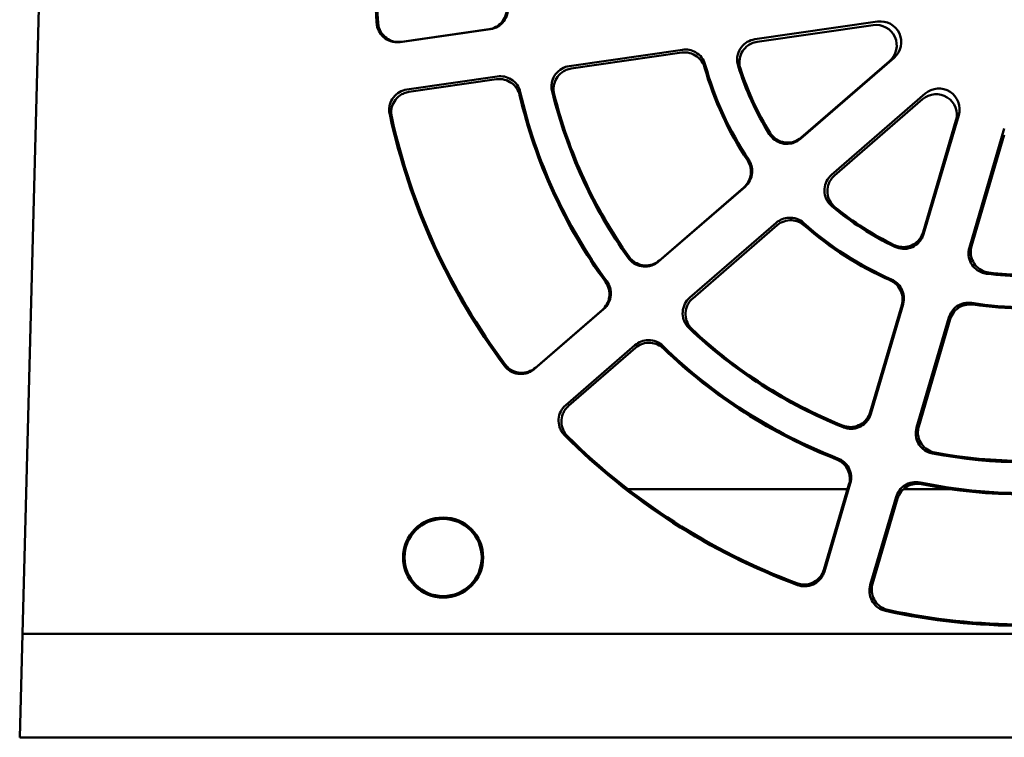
# Model space of a CAD drawing. Header units: inches. Extents: x 2.2 to 39.6, y -5.4 to 27.4.
# Tile 1 of 62: x 13.3 to 15.7, y -5.4 to -3.7. Entities that reach past the tile are written whole.
import ezdxf

# ---------------------------------------------------------------- set-up
doc = ezdxf.new("R2010")
doc.units = ezdxf.units.IN
doc.header["$MEASUREMENT"] = 0
doc.layers.add('Visible Edges(ANSI)', color=7, linetype='Continuous', lineweight=50)

msp = doc.modelspace()

# ---------------------------------------------------------------- linework, layer by layer
at = {"layer": 'Visible Edges(ANSI)'}
for p, q in [((13.2956, -5.1927), (13.3853, -1.7677)), ((15.3636, -3.7113), (15.0669, -3.7541)), ((14.2092, -3.7607), (14.4272, -3.7294)), ((14.2125, -3.7601), (14.4239, -3.7298)), ((15.3528, -3.7196), (15.0723, -3.7601)), ((14.8915, -3.7793), (14.618, -3.8187)), ((14.89, -3.7863), (14.623, -3.8248)), ((15.1768, -3.9949), (15.4035, -3.7986)), ((15.179, -3.9919), (15.3927, -3.8069)), ((14.4438, -3.8438), (14.2255, -3.8753)), ((14.442, -3.8509), (14.2303, -3.8814)), ((15.4789, -3.8855), (15.2522, -4.082)), ((15.4724, -3.899), (15.2595, -4.0836)), ((15.4738, -4.2208), (15.5532, -3.9508)), ((15.475, -4.2252), (15.5597, -3.9373)), ((15.67, -3.9697), (15.5855, -4.2577)), ((15.67, -3.9851), (15.5909, -4.2549)), ((14.8339, -4.2918), (15.043, -4.1107)), ((14.836, -4.2888), (15.04, -4.1123)), ((15.1186, -4.1978), (14.9094, -4.379)), ((15.1205, -4.2041), (14.9165, -4.3809)), ((15.3458, -4.6561), (15.422, -4.3971)), ((15.3471, -4.6605), (15.4252, -4.3947)), ((14.5339, -4.5516), (14.7012, -4.4067)), ((14.536, -4.5486), (14.6981, -4.4083)), ((15.5358, -4.4272), (15.4577, -4.693)), ((15.5392, -4.4312), (15.4632, -4.6904)), ((14.7768, -4.4939), (14.6094, -4.639)), ((14.7786, -4.5005), (14.6164, -4.641)), ((15.2338, -5.0372), (15.2944, -4.831)), ((15.2352, -5.0415), (15.2977, -4.8285)), ((14.7603, -4.8427), (15.291, -4.8427)), ((15.4259, -4.8427), (15.5409, -4.8427)), ((15.4084, -4.861), (15.3459, -5.074)), ((15.4119, -4.8653), (15.3513, -5.0716)), ((13.2891, -5.4427), (13.2956, -5.1927)), ((17.7667, -5.1927), (13.2956, -5.1927)), ((17.7732, -5.4427), (13.2891, -5.4427))]:
    msp.add_line(p, q, dxfattribs=at)
for centre, major_axis, ratio, start_param, end_param in [((15.718, -3.6034), (0, -1.5697), 1, 4.35457, 4.783394), ((15.718, -3.6031), (0, -1.5664), 1, 4.358969, 4.783367), ((15.3707, -3.7608), (0.0486, 0.0122), 0.997975, 5.180511, 7.750477), ((15.3599, -3.7691), (0.0461, 0.0195), 0.99798, 5.026683, 7.596648), ((15.718, -3.6017), (0, -0.8036), 1, 4.990136, 5.299304), ((15.718, -3.6016), (0, -0.8003), 1, 4.982873, 5.299904), ((15.718, -3.6023), (0, -0.7247), 1, 5.015214, 5.266057), ((15.718, -3.6022), (0, -0.7214), 1, 5.026285, 5.264124), ((15.718, -3.6025), (0, -1.1747), 1, 4.950844, 5.330186), ((15.5117, -3.9233), (0.0349, 0.0359), 0.998548, 5.199599, 7.769565), ((15.718, -3.6016), (0, -1.2536), 1, 4.943602, 5.343248), ((15.718, -3.6014), (0, -1.2503), 1, 4.938793, 5.343799), ((15.718, -3.6024), (0, -1.1714), 1, 4.9573, 5.329265), ((15.5052, -3.9368), (0.0286, 0.0411), 0.998141, 5.035464, 7.60543), ((15.718, -3.6034), (0, -1.5697), 1, 4.925447, 5.354728), ((15.718, -3.6031), (0, -1.5664), 1, 4.930206, 5.354126), ((15.718, -3.6023), (0, -0.7247), 1, 5.586239, 5.837408), ((15.718, -3.6022), (0, -0.7214), 1, 5.59622, 5.832929), ((15.718, -3.6016), (0, -0.8003), 1, 5.553744, 5.870827), ((15.718, -3.6017), (0, -0.8036), 1, 5.560234, 5.868358), ((15.718, -3.6023), (0, -0.7247), 1, 6.157528, 6.408843), ((15.718, -3.6022), (0, -0.7214), 1, 6.165035, 6.401336), ((15.718, -3.6016), (0, -0.8003), 1, 6.124623, 6.441748), ((15.718, -3.6017), (0, -0.8036), 1, 6.129312, 6.437059), ((15.718, -3.6025), (0, -1.1747), 1, 5.521906, 5.901608), ((15.718, -3.6024), (0, -1.1714), 1, 5.527756, 5.899115), ((15.718, -3.6014), (0, -1.2503), 1, 5.509677, 5.914783), ((15.718, -3.6016), (0, -1.2536), 1, 5.51404, 5.913011), ((15.718, -3.6034), (0, -1.5697), 1, 5.496627, 5.926384), ((15.718, -3.6031), (0, -1.5664), 1, 5.500963, 5.924582), ((15.718, -3.6025), (0, -1.1747), 1, 6.093253, 6.473117), ((15.718, -3.6024), (0, -1.1714), 1, 6.097612, 6.468759), ((15.718, -3.6014), (0, -1.2503), 1, 6.080601, 6.485769), ((15.718, -3.6016), (0, -1.2536), 1, 6.08382, 6.482551), ((15.718, -3.6034), (0, -1.5697), 1, 6.068203, 6.498167), ((15.718, -3.6031), (0, -1.5664), 1, 6.071425, 6.494946)]:
    msp.add_ellipse(centre, major_axis=major_axis, ratio=ratio, start_param=start_param, end_param=end_param, dxfattribs=at)
for major_axis in [(0, -0.0969), (0, -0.0933)]:
    msp.add_ellipse((14.313, -5.0077), major_axis=major_axis, ratio=1, dxfattribs=at)
for points, knots in [([(14.4667, -3.6773), (14.4671, -3.6838), (14.4662, -3.6903), (14.462, -3.7027), (14.4587, -3.7084), (14.4505, -3.7177), (14.4459, -3.7215), (14.4354, -3.7271), (14.4298, -3.729), (14.4239, -3.7298)], [0, 0, 0, 0, 0.049616, 0.049616, 0.0992197, 0.0992197, 0.1444049, 0.1444049, 0.1895926, 0.1895926, 0.1895926, 0.1895926]), ([(14.47, -3.6769), (14.4704, -3.6828), (14.4697, -3.6888), (14.4662, -3.7001), (14.4635, -3.7054), (14.456, -3.7153), (14.4511, -3.7197), (14.4399, -3.7263), (14.4337, -3.7285), (14.4272, -3.7294)], [-0.1895774, -0.1895774, -0.1895774, -0.1895774, -0.1443828, -0.1443828, -0.099194, -0.099194, -0.0496023, -0.0496023, 0, 0, 0, 0]), ([(14.2125, -3.7601), (14.2061, -3.7611), (14.1995, -3.7607), (14.1869, -3.7575), (14.181, -3.7547), (14.1705, -3.747), (14.1661, -3.7422), (14.1606, -3.7332), (14.159, -3.7296), (14.1566, -3.7221), (14.1559, -3.7182), (14.1556, -3.7142)], [0, 0, 0, 0, 0.0496212, 0.0496212, 0.0992248, 0.0992248, 0.1488205, 0.1488205, 0.1789516, 0.1789516, 0.2090847, 0.2090847, 0.2090847, 0.2090847]), ([(14.2092, -3.7607), (14.2053, -3.7612), (14.2013, -3.7613), (14.1935, -3.7606), (14.1896, -3.7597), (14.1797, -3.7563), (14.174, -3.753), (14.1642, -3.7444), (14.1602, -3.7392), (14.1544, -3.7276), (14.1527, -3.7212), (14.1523, -3.7147)], [-0.2090735, -0.2090735, -0.2090735, -0.2090735, -0.1789494, -0.1789494, -0.1488281, -0.1488281, -0.0992409, -0.0992409, -0.0496355, -0.0496355, 0, 0, 0, 0]), ([(15.0263, -3.8184), (15.0249, -3.814), (15.0241, -3.8093), (15.0239, -3.8), (15.0245, -3.7953), (15.0273, -3.7845), (15.0302, -3.7785), (15.0381, -3.7682), (15.043, -3.7638), (15.0542, -3.7572), (15.0604, -3.755), (15.0669, -3.7541)], [-0.2203432, -0.2203432, -0.2203432, -0.2203432, -0.1846049, -0.1846049, -0.1488689, -0.1488689, -0.0992657, -0.0992657, -0.0496425, -0.0496425, 0, 0, 0, 0]), ([(15.0319, -3.825), (15.0299, -3.8188), (15.0291, -3.8122), (15.0301, -3.7993), (15.0318, -3.7929), (15.0377, -3.7813), (15.0417, -3.7761), (15.0502, -3.7687), (15.0543, -3.7661), (15.063, -3.7621), (15.0676, -3.7607), (15.0723, -3.7601)], [0, 0, 0, 0, 0.0496171, 0.0496171, 0.0992119, 0.0992119, 0.1488012, 0.1488012, 0.1852651, 0.1852651, 0.2217341, 0.2217341, 0.2217341, 0.2217341]), ([(14.89, -3.7863), (14.8964, -3.7854), (14.903, -3.7857), (14.9156, -3.7889), (14.9216, -3.7917), (14.9312, -3.7988), (14.9351, -3.8028), (14.9413, -3.8118), (14.9437, -3.8168), (14.9452, -3.8221)], [0, 0, 0, 0, 0.0496087, 0.0496087, 0.0992111, 0.0992111, 0.141044, 0.141044, 0.1828784, 0.1828784, 0.1828784, 0.1828784]), ([(14.8915, -3.7793), (14.897, -3.7786), (14.9026, -3.7787), (14.9135, -3.7808), (14.9187, -3.7827), (14.9292, -3.7887), (14.9342, -3.793), (14.9421, -3.8033), (14.9451, -3.8092), (14.9468, -3.8155)], [-0.1838208, -0.1838208, -0.1838208, -0.1838208, -0.1415202, -0.1415202, -0.0992203, -0.0992203, -0.0496118, -0.0496118, 0, 0, 0, 0]), ([(14.5765, -3.88), (14.5756, -3.876), (14.5751, -3.8718), (14.5752, -3.8635), (14.5757, -3.8594), (14.5785, -3.8491), (14.5813, -3.8432), (14.5892, -3.8328), (14.5941, -3.8285), (14.6053, -3.8218), (14.6116, -3.8197), (14.618, -3.8187)], [-0.2121342, -0.2121342, -0.2121342, -0.2121342, -0.1804968, -0.1804968, -0.1488607, -0.1488607, -0.0992572, -0.0992572, -0.049637, -0.049637, 0, 0, 0, 0]), ([(14.5816, -3.8864), (14.58, -3.8801), (14.5797, -3.8735), (14.5816, -3.8606), (14.5837, -3.8544), (14.5904, -3.8432), (14.5947, -3.8383), (14.6033, -3.8319), (14.607, -3.8298), (14.6147, -3.8265), (14.6188, -3.8254), (14.623, -3.8248)], [0, 0, 0, 0, 0.0496156, 0.0496156, 0.0992122, 0.0992122, 0.1488048, 0.1488048, 0.1808686, 0.1808686, 0.2129357, 0.2129357, 0.2129357, 0.2129357]), ([(14.442, -3.8509), (14.4484, -3.8499), (14.455, -3.8503), (14.4676, -3.8534), (14.4735, -3.8563), (14.4835, -3.8636), (14.4876, -3.8679), (14.4941, -3.8777), (14.4964, -3.8832), (14.4978, -3.8889)], [0, 0, 0, 0, 0.0496101, 0.0496101, 0.0992123, 0.0992123, 0.1440192, 0.1440192, 0.1888282, 0.1888282, 0.1888282, 0.1888282]), ([(14.4438, -3.8438), (14.4497, -3.843), (14.4556, -3.8432), (14.4672, -3.8457), (14.4727, -3.8479), (14.4832, -3.8546), (14.488, -3.8591), (14.4955, -3.8697), (14.4982, -3.8757), (14.4996, -3.8821)], [-0.1894575, -0.1894575, -0.1894575, -0.1894575, -0.1443377, -0.1443377, -0.099219, -0.099219, -0.0496112, -0.0496112, 0, 0, 0, 0]), ([(14.1838, -3.9353), (14.183, -3.9314), (14.1826, -3.9275), (14.1828, -3.9196), (14.1833, -3.9157), (14.186, -3.9056), (14.1889, -3.8997), (14.1968, -3.8893), (14.2017, -3.885), (14.2129, -3.8784), (14.2191, -3.8762), (14.2255, -3.8753)], [-0.2088979, -0.2088979, -0.2088979, -0.2088979, -0.1788773, -0.1788773, -0.1488578, -0.1488578, -0.0992541, -0.0992541, -0.049635, -0.049635, 0, 0, 0, 0]), ([(14.1886, -3.9416), (14.1872, -3.9353), (14.1871, -3.9287), (14.1893, -3.9159), (14.1917, -3.9097), (14.1986, -3.8987), (14.2031, -3.8939), (14.2116, -3.8878), (14.2151, -3.8859), (14.2225, -3.883), (14.2264, -3.8819), (14.2303, -3.8814)], [0, 0, 0, 0, 0.0496152, 0.0496152, 0.0992125, 0.0992125, 0.1488062, 0.1488062, 0.1791431, 0.1791431, 0.2094829, 0.2094829, 0.2094829, 0.2094829]), ([(15.1768, -3.9949), (15.1733, -3.998), (15.1693, -4.0005), (15.1608, -4.0045), (15.1562, -4.0058), (15.1452, -4.0075), (15.1386, -4.0072), (15.126, -4.0041), (15.12, -4.0014), (15.1095, -3.9937), (15.105, -3.9889), (15.1016, -3.9834)], [-0.2203706, -0.2203706, -0.2203706, -0.2203706, -0.1845687, -0.1845687, -0.148775, -0.148775, -0.0992047, -0.0992047, -0.0496232, -0.0496232, 0, 0, 0, 0]), ([(15.179, -3.9919), (15.174, -3.9962), (15.1683, -3.9994), (15.156, -4.0036), (15.1495, -4.0044), (15.1365, -4.0036), (15.1301, -4.0019), (15.1201, -3.997), (15.1161, -3.9943), (15.1092, -3.988), (15.1061, -3.9843), (15.1037, -3.9803)], [0, 0, 0, 0, 0.0496433, 0.0496433, 0.0992546, 0.0992546, 0.148843, 0.148843, 0.1847289, 0.1847289, 0.2206189, 0.2206189, 0.2206189, 0.2206189]), ([(15.0489, -4.0468), (15.0525, -4.0522), (15.055, -4.0583), (15.0576, -4.0711), (15.0576, -4.0776), (15.0553, -4.0895), (15.0533, -4.0947), (15.0477, -4.1043), (15.0442, -4.1086), (15.04, -4.1123)], [0, 0, 0, 0, 0.0496227, 0.0496227, 0.0992365, 0.0992365, 0.1415591, 0.1415591, 0.1838816, 0.1838816, 0.1838816, 0.1838816]), ([(15.0519, -4.0452), (15.055, -4.0498), (15.0573, -4.055), (15.0601, -4.0657), (15.0606, -4.0713), (15.0596, -4.0833), (15.0579, -4.0896), (15.052, -4.1013), (15.048, -4.1064), (15.043, -4.1107)], [-0.1839566, -0.1839566, -0.1839566, -0.1839566, -0.1415791, -0.1415791, -0.0992044, -0.0992044, -0.0495984, -0.0495984, 0, 0, 0, 0]), ([(15.2528, -4.158), (15.2492, -4.155), (15.2461, -4.1515), (15.2409, -4.1438), (15.2388, -4.1395), (15.2354, -4.1289), (15.2346, -4.1224), (15.2356, -4.1094), (15.2374, -4.1031), (15.2432, -4.0914), (15.2473, -4.0862), (15.2522, -4.082)], [-0.2203243, -0.2203243, -0.2203243, -0.2203243, -0.1846209, -0.1846209, -0.1489208, -0.1489208, -0.0993226, -0.0993226, -0.0496808, -0.0496808, 0, 0, 0, 0]), ([(15.2605, -4.16), (15.2555, -4.1558), (15.2513, -4.1508), (15.2451, -4.1393), (15.2432, -4.133), (15.2418, -4.1201), (15.2424, -4.1136), (15.2456, -4.1027), (15.2476, -4.0984), (15.2527, -4.0903), (15.2559, -4.0867), (15.2595, -4.0836)], [0, 0, 0, 0, 0.049608, 0.049608, 0.0991886, 0.0991886, 0.1487699, 0.1487699, 0.1851623, 0.1851623, 0.2215623, 0.2215623, 0.2215623, 0.2215623]), ([(15.1186, -4.1978), (15.1228, -4.1941), (15.1276, -4.1912), (15.1379, -4.1871), (15.1433, -4.1859), (15.1554, -4.1853), (15.1619, -4.1862), (15.1742, -4.1906), (15.1798, -4.1939), (15.1847, -4.1983)], [-0.1838843, -0.1838843, -0.1838843, -0.1838843, -0.1415604, -0.1415604, -0.099236, -0.099236, -0.0496182, -0.0496182, 0, 0, 0, 0]), ([(15.1205, -4.2041), (15.1254, -4.1998), (15.1311, -4.1965), (15.1435, -4.1924), (15.15, -4.1915), (15.162, -4.1923), (15.1674, -4.1936), (15.1775, -4.1978), (15.1822, -4.2007), (15.1863, -4.2043)], [0, 0, 0, 0, 0.0496046, 0.0496046, 0.0992113, 0.0992113, 0.1411272, 0.1411272, 0.1830442, 0.1830442, 0.1830442, 0.1830442]), ([(15.4738, -4.2208), (15.4719, -4.227), (15.4689, -4.2329), (15.4608, -4.243), (15.4557, -4.2473), (15.4443, -4.2536), (15.4381, -4.2556), (15.4269, -4.2569), (15.4222, -4.2568), (15.4129, -4.2552), (15.4083, -4.2538), (15.4041, -4.2517)], [0, 0, 0, 0, 0.0496636, 0.0496636, 0.099284, 0.099284, 0.1488683, 0.1488683, 0.1848922, 0.1848922, 0.2209212, 0.2209212, 0.2209212, 0.2209212]), ([(15.475, -4.2252), (15.4737, -4.2297), (15.4718, -4.234), (15.4667, -4.2419), (15.4637, -4.2455), (15.4552, -4.2529), (15.4496, -4.2562), (15.4373, -4.2605), (15.4308, -4.2614), (15.4178, -4.2607), (15.4114, -4.259), (15.4055, -4.2562)], [-0.2203624, -0.2203624, -0.2203624, -0.2203624, -0.1845374, -0.1845374, -0.1487235, -0.1487235, -0.0991563, -0.0991563, -0.0495977, -0.0495977, 0, 0, 0, 0]), ([(15.6272, -4.3213), (15.6225, -4.3207), (15.618, -4.3195), (15.6094, -4.3158), (15.6054, -4.3134), (15.5967, -4.3063), (15.5925, -4.3012), (15.5864, -4.2897), (15.5844, -4.2834), (15.5831, -4.2705), (15.5837, -4.2639), (15.5855, -4.2577)], [-0.2203428, -0.2203428, -0.2203428, -0.2203428, -0.1846373, -0.1846373, -0.1489369, -0.1489369, -0.0993503, -0.0993503, -0.0497039, -0.0497039, 0, 0, 0, 0]), ([(15.633, -4.3186), (15.6265, -4.3178), (15.6203, -4.3158), (15.6089, -4.3095), (15.6039, -4.3052), (15.5958, -4.295), (15.5927, -4.2892), (15.5896, -4.2784), (15.5889, -4.2737), (15.5889, -4.2642), (15.5896, -4.2594), (15.5909, -4.2549)], [0, 0, 0, 0, 0.0496028, 0.0496028, 0.0991759, 0.0991759, 0.1487539, 0.1487539, 0.1850045, 0.1850045, 0.2212638, 0.2212638, 0.2212638, 0.2212638]), ([(14.8339, -4.2918), (14.8308, -4.2945), (14.8273, -4.2968), (14.8198, -4.3006), (14.8159, -4.302), (14.8055, -4.3042), (14.7989, -4.3044), (14.7861, -4.3021), (14.78, -4.2998), (14.769, -4.2928), (14.7642, -4.2883), (14.7604, -4.283)], [-0.2121892, -0.2121892, -0.2121892, -0.2121892, -0.1804745, -0.1804745, -0.1487663, -0.1487663, -0.0991937, -0.0991937, -0.0496158, -0.0496158, 0, 0, 0, 0]), ([(14.836, -4.2888), (14.8311, -4.2931), (14.8254, -4.2964), (14.8131, -4.3005), (14.8065, -4.3014), (14.7935, -4.3005), (14.7872, -4.2988), (14.7776, -4.2941), (14.7741, -4.2919), (14.7678, -4.2865), (14.7649, -4.2834), (14.7625, -4.28)], [0, 0, 0, 0, 0.0496422, 0.0496422, 0.099253, 0.099253, 0.1488416, 0.1488416, 0.180574, 0.180574, 0.2123094, 0.2123094, 0.2123094, 0.2123094]), ([(14.7057, -4.341), (14.7095, -4.3463), (14.7123, -4.3523), (14.7154, -4.3649), (14.7157, -4.3715), (14.7139, -4.3838), (14.712, -4.3894), (14.7063, -4.3998), (14.7025, -4.4044), (14.6981, -4.4083)], [0, 0, 0, 0, 0.0496235, 0.0496235, 0.0992382, 0.0992382, 0.1443714, 0.1443714, 0.1895044, 0.1895044, 0.1895044, 0.1895044]), ([(14.7088, -4.3394), (14.7123, -4.3442), (14.7149, -4.3496), (14.7182, -4.361), (14.7187, -4.3669), (14.7178, -4.3793), (14.716, -4.3857), (14.7101, -4.3973), (14.7061, -4.4025), (14.7012, -4.4067)], [-0.1895742, -0.1895742, -0.1895742, -0.1895742, -0.1443877, -0.1443877, -0.0992042, -0.0992042, -0.0495984, -0.0495984, 0, 0, 0, 0]), ([(15.3941, -4.3372), (15.4001, -4.3398), (15.4055, -4.3436), (15.4145, -4.353), (15.4181, -4.3585), (15.4225, -4.3697), (15.4237, -4.3752), (15.4242, -4.3862), (15.4235, -4.3917), (15.422, -4.3971)], [0, 0, 0, 0, 0.0496263, 0.0496263, 0.0992476, 0.0992476, 0.1414383, 0.1414383, 0.1836279, 0.1836279, 0.1836279, 0.1836279]), ([(15.3973, -4.3348), (15.4024, -4.3371), (15.4071, -4.3401), (15.4152, -4.3477), (15.4187, -4.3521), (15.4244, -4.3627), (15.4263, -4.369), (15.4277, -4.3819), (15.4271, -4.3885), (15.4252, -4.3947)], [-0.1839524, -0.1839524, -0.1839524, -0.1839524, -0.1415905, -0.1415905, -0.0992286, -0.0992286, -0.049608, -0.049608, 0, 0, 0, 0]), ([(14.9076, -4.453), (14.9046, -4.4501), (14.902, -4.4469), (14.8976, -4.4399), (14.8958, -4.4361), (14.8926, -4.426), (14.8918, -4.4194), (14.8928, -4.4065), (14.8946, -4.4001), (14.9004, -4.3885), (14.9045, -4.3833), (14.9094, -4.379)], [-0.212118, -0.212118, -0.212118, -0.212118, -0.1805127, -0.1805127, -0.1489091, -0.1489091, -0.0993109, -0.0993109, -0.0496734, -0.0496734, 0, 0, 0, 0]), ([(14.9149, -4.4551), (14.9102, -4.4506), (14.9064, -4.4453), (14.901, -4.4334), (14.8995, -4.427), (14.899, -4.414), (14.9, -4.4075), (14.9037, -4.3975), (14.9057, -4.3938), (14.9105, -4.3868), (14.9133, -4.3837), (14.9165, -4.3809)], [0, 0, 0, 0, 0.0496054, 0.0496054, 0.0991881, 0.0991881, 0.1487743, 0.1487743, 0.1807988, 0.1807988, 0.2128285, 0.2128285, 0.2128285, 0.2128285]), ([(15.5358, -4.4272), (15.5373, -4.4218), (15.5398, -4.4168), (15.5462, -4.4077), (15.5502, -4.4038), (15.56, -4.3968), (15.566, -4.3941), (15.5787, -4.3911), (15.5852, -4.3908), (15.5917, -4.3919)], [-0.1839341, -0.1839341, -0.1839341, -0.1839341, -0.141594, -0.141594, -0.0992523, -0.0992523, -0.0496241, -0.0496241, 0, 0, 0, 0]), ([(15.5392, -4.4312), (15.541, -4.425), (15.5441, -4.4191), (15.5522, -4.409), (15.5572, -4.4047), (15.5677, -4.3989), (15.573, -4.397), (15.5838, -4.3951), (15.5894, -4.395), (15.5948, -4.3959)], [0, 0, 0, 0, 0.0496052, 0.0496052, 0.0992159, 0.0992159, 0.1412685, 0.1412685, 0.1833219, 0.1833219, 0.1833219, 0.1833219]), ([(14.7768, -4.4939), (14.7813, -4.4901), (14.7864, -4.487), (14.7975, -4.4828), (14.8034, -4.4818), (14.8158, -4.4817), (14.8223, -4.4829), (14.8343, -4.4878), (14.8399, -4.4914), (14.8445, -4.496)], [-0.1895196, -0.1895196, -0.1895196, -0.1895196, -0.1443776, -0.1443776, -0.0992349, -0.0992349, -0.0496179, -0.0496179, 0, 0, 0, 0]), ([(14.7786, -4.5005), (14.7835, -4.4962), (14.7892, -4.493), (14.8015, -4.4888), (14.808, -4.4879), (14.8204, -4.4887), (14.8262, -4.4902), (14.8369, -4.4949), (14.8419, -4.4982), (14.8461, -4.5023)], [0, 0, 0, 0, 0.0496048, 0.0496048, 0.0992105, 0.0992105, 0.14408, 0.14408, 0.188951, 0.188951, 0.188951, 0.188951]), ([(14.5339, -4.5516), (14.5309, -4.5542), (14.5276, -4.5564), (14.5206, -4.56), (14.5169, -4.5614), (14.5067, -4.5639), (14.5001, -4.5642), (14.4873, -4.5623), (14.4811, -4.56), (14.4699, -4.5534), (14.465, -4.549), (14.4611, -4.5437)], [-0.2090607, -0.2090607, -0.2090607, -0.2090607, -0.1789091, -0.1789091, -0.1487634, -0.1487634, -0.0991897, -0.0991897, -0.049613, -0.049613, 0, 0, 0, 0]), ([(14.536, -4.5486), (14.5311, -4.5529), (14.5254, -4.5561), (14.513, -4.5603), (14.5065, -4.5611), (14.4935, -4.5603), (14.4872, -4.5586), (14.4778, -4.554), (14.4745, -4.5518), (14.4684, -4.5468), (14.4656, -4.5439), (14.4633, -4.5407)], [0, 0, 0, 0, 0.0496418, 0.0496418, 0.0992525, 0.0992525, 0.1488412, 0.1488412, 0.1789896, 0.1789896, 0.2091406, 0.2091406, 0.2091406, 0.2091406]), ([(14.6068, -4.712), (14.604, -4.7093), (14.6016, -4.7062), (14.5974, -4.6994), (14.5958, -4.6958), (14.5926, -4.6859), (14.5918, -4.6794), (14.5928, -4.6664), (14.5946, -4.6601), (14.6005, -4.6484), (14.6045, -4.6433), (14.6094, -4.639)], [-0.2088959, -0.2088959, -0.2088959, -0.2088959, -0.1788997, -0.1788997, -0.1489049, -0.1489049, -0.0993067, -0.0993067, -0.0496707, -0.0496707, 0, 0, 0, 0]), ([(14.6139, -4.7142), (14.6093, -4.7097), (14.6056, -4.7042), (14.6006, -4.6922), (14.5993, -4.6858), (14.5991, -4.6728), (14.6003, -4.6663), (14.6042, -4.6566), (14.6061, -4.6531), (14.6108, -4.6466), (14.6134, -4.6436), (14.6164, -4.641)], [0, 0, 0, 0, 0.0496046, 0.0496046, 0.0991882, 0.0991882, 0.1487761, 0.1487761, 0.1790926, 0.1790926, 0.2094135, 0.2094135, 0.2094135, 0.2094135]), ([(15.3458, -4.6561), (15.3439, -4.6624), (15.3409, -4.6682), (15.3328, -4.6784), (15.3277, -4.6826), (15.3163, -4.6889), (15.3101, -4.6909), (15.2995, -4.6922), (15.2953, -4.6921), (15.287, -4.691), (15.283, -4.69), (15.2791, -4.6884)], [0, 0, 0, 0, 0.0496604, 0.0496604, 0.0992793, 0.0992793, 0.1488641, 0.1488641, 0.1806692, 0.1806692, 0.2124777, 0.2124777, 0.2124777, 0.2124777]), ([(15.3471, -4.6605), (15.346, -4.6644), (15.3443, -4.6683), (15.34, -4.6754), (15.3375, -4.6787), (15.33, -4.6863), (15.3245, -4.69), (15.3125, -4.695), (15.3061, -4.6963), (15.2931, -4.6964), (15.2866, -4.6952), (15.2806, -4.6928)], [-0.2121723, -0.2121723, -0.2121723, -0.2121723, -0.1804435, -0.1804435, -0.148723, -0.148723, -0.0991494, -0.0991494, -0.0495907, -0.0495907, 0, 0, 0, 0]), ([(15.5019, -4.7536), (15.4955, -4.7524), (15.4894, -4.75), (15.4785, -4.7429), (15.4737, -4.7383), (15.4663, -4.7276), (15.4637, -4.7216), (15.4614, -4.7112), (15.461, -4.707), (15.4613, -4.6986), (15.462, -4.6944), (15.4632, -4.6904)], [0, 0, 0, 0, 0.0495988, 0.0495988, 0.0991734, 0.0991734, 0.1487568, 0.1487568, 0.1807064, 0.1807064, 0.2126622, 0.2126622, 0.2126622, 0.2126622]), ([(15.4962, -4.7561), (15.4922, -4.7553), (15.4882, -4.7541), (15.4807, -4.7505), (15.4772, -4.7483), (15.4689, -4.7416), (15.4648, -4.7365), (15.4586, -4.725), (15.4567, -4.7187), (15.4553, -4.7058), (15.4559, -4.6992), (15.4577, -4.693)], [-0.2121431, -0.2121431, -0.2121431, -0.2121431, -0.1805335, -0.1805335, -0.148927, -0.148927, -0.0993402, -0.0993402, -0.0496974, -0.0496974, 0, 0, 0, 0]), ([(15.2645, -4.7703), (15.2706, -4.7727), (15.2761, -4.7762), (15.2856, -4.7852), (15.2894, -4.7905), (15.2944, -4.8019), (15.2959, -4.8076), (15.2967, -4.8194), (15.296, -4.8253), (15.2944, -4.831)], [0, 0, 0, 0, 0.0496264, 0.0496264, 0.0992478, 0.0992478, 0.1442951, 0.1442951, 0.189341, 0.189341, 0.189341, 0.189341]), ([(15.2678, -4.7678), (15.2733, -4.77), (15.2784, -4.7731), (15.2873, -4.7809), (15.291, -4.7856), (15.2969, -4.7965), (15.2988, -4.8028), (15.3002, -4.8158), (15.2996, -4.8223), (15.2977, -4.8285)], [-0.1895772, -0.1895772, -0.1895772, -0.1895772, -0.1444023, -0.1444023, -0.0992273, -0.0992273, -0.0496076, -0.0496076, 0, 0, 0, 0]), ([(15.4084, -4.861), (15.4101, -4.8553), (15.4127, -4.85), (15.4198, -4.8405), (15.4242, -4.8364), (15.4346, -4.8296), (15.4407, -4.8272), (15.4535, -4.8248), (15.4601, -4.8248), (15.4665, -4.8261)], [-0.1895653, -0.1895653, -0.1895653, -0.1895653, -0.1444088, -0.1444088, -0.0992505, -0.0992505, -0.0496234, -0.0496234, 0, 0, 0, 0]), ([(15.4119, -4.8653), (15.4137, -4.8591), (15.4167, -4.8533), (15.4249, -4.8431), (15.4299, -4.8388), (15.4407, -4.8328), (15.4464, -4.8309), (15.458, -4.8291), (15.464, -4.8292), (15.4697, -4.8304)], [0, 0, 0, 0, 0.049605, 0.049605, 0.0992147, 0.0992147, 0.1441772, 0.1441772, 0.1891408, 0.1891408, 0.1891408, 0.1891408]), ([(15.2338, -5.0372), (15.2319, -5.0434), (15.2289, -5.0492), (15.2207, -5.0594), (15.2157, -5.0636), (15.2043, -5.07), (15.1981, -5.072), (15.1877, -5.0732), (15.1837, -5.0732), (15.1758, -5.0722), (15.172, -5.0713), (15.1683, -5.0699)], [0, 0, 0, 0, 0.0496593, 0.0496593, 0.0992776, 0.0992776, 0.1488627, 0.1488627, 0.1790455, 0.1790455, 0.2092314, 0.2092314, 0.2092314, 0.2092314]), ([(15.2352, -5.0415), (15.234, -5.0453), (15.2325, -5.0489), (15.2285, -5.0558), (15.2262, -5.0589), (15.219, -5.0665), (15.2136, -5.0703), (15.2017, -5.0757), (15.1953, -5.0771), (15.1823, -5.0776), (15.1758, -5.0765), (15.1697, -5.0742)], [-0.2090141, -0.2090141, -0.2090141, -0.2090141, -0.1788651, -0.1788651, -0.1487234, -0.1487234, -0.0991472, -0.0991472, -0.0495882, -0.0495882, 0, 0, 0, 0]), ([(15.3831, -5.137), (15.3793, -5.1361), (15.3756, -5.1348), (15.3685, -5.1314), (15.3651, -5.1293), (15.3571, -5.1226), (15.3529, -5.1176), (15.3467, -5.1061), (15.3448, -5.0998), (15.3434, -5.0869), (15.344, -5.0803), (15.3459, -5.074)], [-0.2089499, -0.2089499, -0.2089499, -0.2089499, -0.1789354, -0.1789354, -0.1489235, -0.1489235, -0.0993365, -0.0993365, -0.049695, -0.049695, 0, 0, 0, 0]), ([(15.3888, -5.1345), (15.3824, -5.1332), (15.3764, -5.1306), (15.3657, -5.1232), (15.3611, -5.1185), (15.3539, -5.1076), (15.3515, -5.1015), (15.3495, -5.0912), (15.3492, -5.0873), (15.3496, -5.0793), (15.3502, -5.0754), (15.3513, -5.0716)], [0, 0, 0, 0, 0.0495975, 0.0495975, 0.0991728, 0.0991728, 0.1487582, 0.1487582, 0.1790384, 0.1790384, 0.2093239, 0.2093239, 0.2093239, 0.2093239])]:
    msp.add_open_spline(points, degree=3, knots=knots, dxfattribs=at)

doc.saveas('drawing.dxf')
